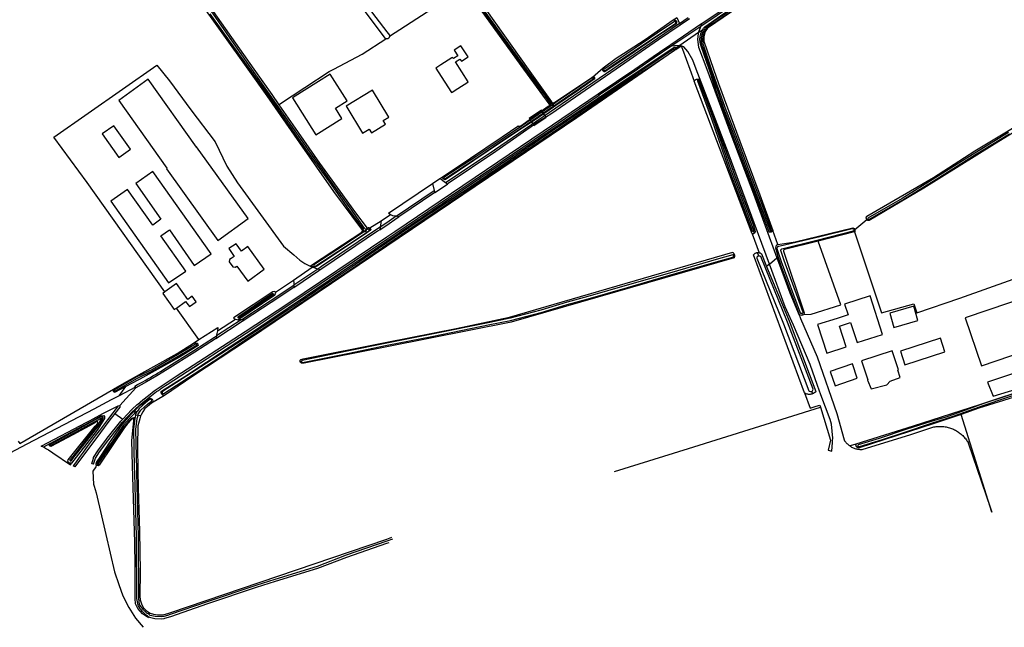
# Model space of a CAD drawing. Header units: metres. Extents: x 174423 to 175128, y 462196 to 462742.
# Tile 108 of 137: x 175066.74 to 175070.87, y 462714.08 to 462716.63. Entities that reach past the tile are written whole.
import ezdxf

# ---------------------------------------------------------------- set-up
doc = ezdxf.new("R2010")
doc.units = ezdxf.units.M
doc.layers.add('N-XX-AL-LIJN_0.20-G', color=7, linetype='Continuous', lineweight=25)

# ---------------------------------------------------------------- blocks, each defined once
blk = doc.blocks.new('Situatie')
at = {"lineweight": -3}
for p, q in [((13.4617, 3.0055), (13.4988, 3.0306)), ((13.5045, 3.0248), (13.4649, 2.998)), ((13.5514, 2.9932), (13.4301, 2.9111)), ((13.4459, 3.0129), (13.4489, 3.0147)), ((13.5421, 2.967), (13.4632, 2.9135)), ((13.4399, 2.8968), (13.4482, 2.9028)), ((13.0993, 2.7757), (13.1042, 2.7791)), ((13.1414, 2.8056), (13.1445, 2.8079)), ((13.539, 2.7717), (13.5402, 2.7678)), ((13.7667, 2.1217), (13.5244, 2.7639)), ((12.921, 2.6636), (12.915, 2.6603)), ((12.9273, 2.6625), (12.9193, 2.657)), ((12.9273, 2.6625), (12.9331, 2.6664)), ((12.9309, 2.6577), (12.9273, 2.6625)), ((12.9344, 2.6718), (12.9277, 2.6676)), ((12.9333, 2.6544), (12.9309, 2.6577)), ((12.4247, 2.3329), (12.4556, 2.3537)), ((12.434, 2.2954), (12.487, 2.3312)), ((12.4706, 2.3526), (12.4726, 2.3543)), ((12.2721, 2.1956), (12.4321, 2.3037)), ((12.2085, 2.1772), (12.2476, 2.2032)), ((12.1361, 2.1355), (12.1283, 2.1298)), ((12.1362, 2.1305), (12.1423, 2.1345)), ((12.1423, 2.1345), (12.1476, 2.1381)), ((12.1423, 2.1345), (12.1472, 2.1276)), ((12.1507, 2.1453), (12.144, 2.1405)), ((12.1472, 2.1276), (12.1485, 2.1259)), ((12.1578, 2.1405), (12.1632, 2.1449)), ((13.7724, 2.1326), (13.7754, 2.1236)), ((13.8494, 2.1304), (13.8472, 2.1353)), ((13.8758, 2.0766), (13.8536, 2.1359)), ((13.6894, 2.03), (13.693, 2.0302)), ((13.7953, 2.0282), (13.7901, 2.0433)), ((11.922, 1.9839), (11.9264, 1.9868)), ((13.8402, 1.9948), (13.8282, 1.9848)), ((13.8402, 1.9948), (13.8716, 2.0213)), ((13.8716, 2.0213), (13.8771, 2.026)), ((11.8404, 1.9277), (11.9195, 1.9815)), ((11.9432, 1.9742), (11.8418, 1.9065)), ((13.9757, 1.7882), (13.9778, 1.7798)), ((11.6207, 1.7601), (11.5171, 1.693)), ((11.4348, 1.658), (11.4384, 1.6601)), ((11.8689, 1.5852), (11.8741, 1.5856)), ((11.0844, 1.4613), (11.0883, 1.4628)), ((11.1082, 1.442), (11.136, 1.481)), ((11.1778, 1.4777), (11.1082, 1.442)), ((11.1785, 1.4756), (11.1121, 1.4007)), ((11.287, 1.4504), (11.2901, 1.4522)), ((14.0216, 1.4502), (14.0179, 1.4601)), ((11.2464, 1.4268), (11.2434, 1.4254)), ((11.2988, 1.4423), (11.2441, 1.4101)), ((11.0903, 1.3674), (11.1238, 1.344)), ((11.1745, 1.3685), (11.177, 1.3825)), ((11.1706, 1.3416), (11.1721, 1.3508)), ((11.1778, 1.3604), (11.1758, 1.3518)), ((11.1878, 1.3592), (11.1778, 1.3604)), ((11.1989, 1.3579), (11.1878, 1.3592))]:
    blk.add_line(p, q, dxfattribs=at)
for points in [[(12.2322, 3.6516), (12.8264, 2.8142), (12.9239, 2.6768), (12.9277, 2.673), (12.9285, 2.6724), (12.9294, 2.6719), (12.9304, 2.6716), (12.9314, 2.6714), (12.9324, 2.6714), (12.9334, 2.6715), (12.9344, 2.6718), (12.9354, 2.6722), (12.9357, 2.6724), (12.9381, 2.6746), (13.0961, 2.7803), (13.141, 2.8187), (13.1957, 2.8595), (13.2274, 2.8799), (13.3178, 2.9381), (13.4362, 3.0203), (13.4498, 3.0294)], [(12.9331, 2.6664), (12.9324, 2.6664), (12.931, 2.6665), (12.9297, 2.6668), (12.9283, 2.6672), (12.9277, 2.6676), (12.9259, 2.6685), (12.9248, 2.6693), (12.9238, 2.6703), (12.898, 2.7072), (12.8202, 2.8142), (12.7091, 2.9683), (12.5685, 3.1621)], [(11.9519, 3.3389), (12.2322, 2.9706), (12.2435, 2.9558), (12.2438, 2.9544), (12.244, 2.9531), (12.2441, 2.9518), (12.561, 3.1586)], [(12.5636, 3.1587), (12.7042, 2.9647), (12.8128, 2.8142), (12.8947, 2.7049), (12.9205, 2.668), (12.9208, 2.6665), (12.921, 2.6649), (12.921, 2.6636), (12.921, 2.6633), (12.9208, 2.6618), (12.9205, 2.6602), (12.9201, 2.6587), (12.9195, 2.6573), (12.9193, 2.657)], [(11.46, 3.1182), (11.6746, 2.8142), (11.7503, 2.7069), (11.7796, 2.6643), (11.7867, 2.669), (11.99, 2.8034), (12.0105, 2.8142), (12.1286, 2.8764), (12.2283, 2.9415), (12.2277, 2.9418), (12.0109, 3.2318)], [(11.3007, 1.878), (10.9748, 2.3375), (10.8349, 2.5275), (11.2674, 2.8301), (11.3206, 2.7642), (11.4092, 2.6432), (11.5124, 2.5082), (11.5613, 2.4064), (11.6063, 2.3363), (11.7994, 2.0704), (11.8418, 2.0333), (11.8669, 2.0108), (11.8881, 1.9976), (11.9109, 1.9859), (11.9206, 1.9925), (12.1276, 2.1291), (12.1283, 2.1298), (12.129, 2.1308), (12.1296, 2.1319), (12.13, 2.133), (12.1303, 2.1342), (12.1305, 2.1354), (12.1305, 2.1367), (12.1303, 2.1379), (12.1299, 2.1391), (12.1295, 2.1402), (12.1288, 2.1412), (12.1281, 2.1422), (12.0102, 2.3002), (11.8678, 2.5036), (11.7306, 2.7016), (11.6503, 2.8142), (11.3302, 3.2628)], [(10.6839, 1.2514), (10.6912, 1.2407), (11.0845, 1.4692), (11.1304, 1.4958), (11.3528, 1.6194), (11.4209, 1.6633), (11.4429, 1.6775), (11.4426, 1.678), (11.3488, 1.8102)], [(11.4901, 3.0458), (11.6554, 2.8142), (11.727, 2.7142), (11.8477, 2.5404), (11.9067, 2.4562), (11.9917, 2.3384), (12.0717, 2.226), (12.1328, 2.1419), (12.1353, 2.1379), (12.1361, 2.1355), (12.1366, 2.1343), (12.1368, 2.1327), (12.1362, 2.1305)], [(12.1476, 2.1381), (12.1461, 2.139), (12.1444, 2.14), (12.144, 2.1405), (12.1416, 2.1435), (12.1396, 2.1462), (12.0782, 2.2306), (11.9983, 2.343), (11.9132, 2.4608), (11.8543, 2.545), (11.7335, 2.7188), (11.6653, 2.8142), (11.4947, 3.0589)], [(13.5514, 2.9932), (13.5553, 3.0052), (13.7568, 3.1418), (14.3257, 3.5259), (14.8371, 3.8742), (15.2119, 4.1311), (15.2626, 4.1654), (15.2737, 4.1632)], [(15.2737, 4.1632), (15.2164, 4.1245), (14.8416, 3.8676), (14.3302, 3.5193), (13.7613, 3.1351), (13.5514, 2.9932)], [(15.2855, 4.1394), (15.2025, 4.086), (15.1999, 4.0842), (14.7827, 3.8018), (14.393, 3.5365), (13.8161, 3.1485), (13.58, 2.9862), (13.5705, 2.9716), (13.5645, 2.951), (13.5637, 2.9313), (13.6047, 2.8142), (13.6262, 2.7536), (13.7161, 2.5106), (13.7991, 2.2863), (13.8538, 2.1366), (13.8536, 2.1359)], [(13.8758, 2.0766), (13.9478, 2.0881), (14.1906, 2.1475), (14.1962, 2.145), (14.1987, 2.1404), (14.1988, 2.1401), (14.2492, 2.1818), (14.2484, 2.1828), (14.2478, 2.184), (14.2473, 2.1852), (14.2469, 2.1865), (14.2467, 2.1878), (14.2467, 2.1892), (14.2468, 2.1905), (14.2471, 2.1918), (14.2476, 2.193), (14.2482, 2.1942), (14.2489, 2.1953), (14.2493, 2.1958), (14.5292, 2.3592), (14.7025, 2.47), (14.9795, 2.6378)], [(13.8472, 2.1353), (13.8494, 2.1372), (13.8492, 2.1391), (13.8108, 2.2412), (13.7549, 2.3861), (13.7072, 2.5151), (13.6542, 2.6527), (13.5963, 2.8142), (13.5656, 2.9062), (13.5651, 2.9076), (13.5639, 2.9112), (13.563, 2.9149), (13.5621, 2.9185), (13.5615, 2.9223), (13.561, 2.926), (13.5606, 2.9297), (13.5604, 2.9335), (13.5604, 2.9372), (13.5605, 2.941), (13.5608, 2.9448), (13.5613, 2.9485), (13.5619, 2.9522), (13.5626, 2.9559), (13.5636, 2.9595), (13.5646, 2.9632), (13.5659, 2.9667), (13.5673, 2.9702), (13.5688, 2.9737), (13.5704, 2.977), (13.5723, 2.9803), (13.5742, 2.9835), (13.5926, 2.999), (13.8433, 3.1695)], [(13.8442, 3.1757), (13.6036, 3.0122), (13.5707, 2.987), (13.5703, 2.9865), (13.5681, 2.9835), (13.5661, 2.9804), (13.5642, 2.9773), (13.5624, 2.974), (13.5608, 2.9707), (13.5593, 2.9673), (13.558, 2.9639), (13.5568, 2.9604), (13.5558, 2.9569), (13.5549, 2.9533), (13.5542, 2.9497), (13.5537, 2.946), (13.5533, 2.9423), (13.5531, 2.9387), (13.553, 2.935), (13.5531, 2.9313), (13.5533, 2.9276), (13.5537, 2.924), (13.5543, 2.9203), (13.555, 2.9167), (13.5906, 2.8142), (13.6476, 2.6502), (13.7006, 2.5126), (13.7484, 2.3836), (13.8042, 2.2387), (13.8426, 2.1366), (13.844, 2.1355), (13.8461, 2.1354), (13.8472, 2.1353)], [(13.5584, 2.978), (13.5595, 2.98), (13.5614, 2.983), (13.5635, 2.9859), (13.5656, 2.9888), (13.5679, 2.9916), (13.6346, 3.0383), (13.8625, 3.1939), (14.0736, 3.3362), (14.1965, 3.4165), (14.3182, 3.499), (14.4369, 3.5804), (14.6443, 3.7225), (14.7937, 3.8247), (14.991, 3.9555), (15.1938, 4.0923), (15.1948, 4.0923), (15.1957, 4.0921), (15.1967, 4.0919), (15.1975, 4.0914), (15.1983, 4.0908), (15.199, 4.0901), (15.1995, 4.0894)], [(12.915, 2.6603), (12.9156, 2.6613), (12.9161, 2.6623), (12.9165, 2.6633), (12.9166, 2.6645), (12.9162, 2.6658), (12.9146, 2.6676), (12.809, 2.8142), (12.561, 3.1586)], [(13.4362, 3.0203), (13.4375, 3.0206), (13.4388, 3.0207), (13.4401, 3.0207), (13.4414, 3.0206), (13.4426, 3.0203), (13.4438, 3.0198), (13.445, 3.0192), (13.446, 3.0184), (13.447, 3.0175), (13.4478, 3.0166), (13.4485, 3.0155), (13.4489, 3.0147)], [(13.4498, 3.0294), (13.4511, 3.0302), (13.4617, 3.0055)], [(13.4617, 3.0055), (13.3693, 2.943), (13.1826, 2.8142), (13.1249, 2.7744), (12.9166, 2.6317), (12.6855, 2.4737), (12.4863, 2.3404), (12.4798, 2.336)], [(13.4617, 3.0055), (13.4649, 2.998), (13.3738, 2.9364), (13.1967, 2.8142), (13.1295, 2.7678), (12.9211, 2.625), (12.8672, 2.5908), (12.6903, 2.4673), (12.4908, 2.3338), (12.487, 2.3312), (12.4798, 2.336)], [(13.4489, 3.0147), (13.4491, 3.0143), (13.4495, 3.0131), (13.4498, 3.0118), (13.4499, 3.0105), (13.4499, 3.0092), (13.4497, 3.0079), (13.4493, 3.0067), (13.4488, 3.0055), (13.4481, 3.0044), (13.4474, 3.0034), (13.4467, 3.0026), (13.3673, 2.9505), (13.2282, 2.8563), (13.1652, 2.8142), (13.1485, 2.8031), (13.1456, 2.8031), (13.1417, 2.805), (13.1414, 2.8056)], [(13.1445, 2.8079), (13.1448, 2.8076), (13.1454, 2.8072), (13.1461, 2.8069), (13.1468, 2.8068), (13.1475, 2.8069), (13.1482, 2.8071), (13.1943, 2.8384), (13.4466, 3.0073), (13.4469, 3.0077), (13.4472, 3.0084), (13.4474, 3.0092), (13.4474, 3.0101), (13.4472, 3.0109), (13.4469, 3.0116), (13.4465, 3.0123), (13.4459, 3.0129), (13.4453, 3.0134), (13.4445, 3.0137), (13.4437, 3.0139), (13.4429, 3.0139), (13.4421, 3.0138), (13.4413, 3.0135), (13.3685, 2.9649), (13.1447, 2.8128), (13.1442, 2.8122), (13.1438, 2.8116), (13.1436, 2.8109), (13.1435, 2.8102), (13.1436, 2.8095), (13.1439, 2.8088), (13.1443, 2.8081), (13.1445, 2.8079)], [(13.3921, 2.8943), (13.4258, 2.9172), (13.5548, 3.0049), (13.5553, 3.0052)], [(13.8536, 2.1359), (13.8534, 2.1353), (13.8529, 2.1341), (13.8522, 2.133), (13.8514, 2.132), (13.8504, 2.1311), (13.8494, 2.1304), (13.8483, 2.1297), (13.8471, 2.1292), (13.8458, 2.1289), (13.8445, 2.1287), (13.8432, 2.1287), (13.8419, 2.1288), (13.8407, 2.1291), (13.8394, 2.1295), (13.8383, 2.1301), (13.8382, 2.1301), (13.7953, 2.2467), (13.7475, 2.3703), (13.6859, 2.5335), (13.6231, 2.7017), (13.5862, 2.8142), (13.5531, 2.9107), (13.5531, 2.9108), (13.5519, 2.9142), (13.5509, 2.9176), (13.55, 2.9211), (13.5493, 2.9246), (13.5488, 2.9282), (13.5484, 2.9318), (13.5482, 2.9353), (13.5481, 2.9389), (13.5482, 2.9425), (13.5485, 2.9461), (13.5489, 2.9497), (13.5494, 2.9532), (13.5502, 2.9567), (13.5511, 2.9602), (13.5521, 2.9636), (13.5533, 2.967), (13.5546, 2.9704), (13.5561, 2.9736), (13.5577, 2.9768), (13.5584, 2.978), (13.5421, 2.967), (13.541, 2.9641), (13.5375, 2.9376), (13.5425, 2.9058), (13.5766, 2.8142), (13.6823, 2.5298), (13.7729, 2.2894), (13.8716, 2.0213)], [(13.5421, 2.967), (13.5497, 2.9881), (13.5514, 2.9932)], [(12.2441, 2.9518), (12.2441, 2.9518), (12.2439, 2.9504), (12.2437, 2.9491), (12.2432, 2.9478), (12.2426, 2.9466), (12.2419, 2.9454), (12.2411, 2.9444), (12.2401, 2.9435), (12.239, 2.9426), (12.2378, 2.9419), (12.2366, 2.9414), (12.2353, 2.941), (12.234, 2.9408), (12.2326, 2.9407), (12.2313, 2.9408), (12.2299, 2.941), (12.2286, 2.9414), (12.2283, 2.9415)], [(15.0679, 2.6717), (14.7851, 2.4986), (14.4882, 2.3135), (14.2589, 2.1778), (14.2586, 2.1777), (14.2573, 2.1777), (14.2559, 2.1779), (14.2534, 2.1786), (14.2522, 2.1792), (14.2511, 2.1799), (14.2501, 2.1808), (14.2492, 2.1818), (14.2534, 2.1841)], [(14.8442, 2.5478), (14.7019, 2.4612), (14.5352, 2.3555), (14.3967, 2.2707), (14.2537, 2.1884), (14.2533, 2.1876), (14.2531, 2.1863), (14.2532, 2.1847), (14.2534, 2.1841), (14.2536, 2.1834), (14.2554, 2.1827), (14.257, 2.1828), (14.4, 2.2652), (14.5386, 2.35), (14.7053, 2.4557), (14.8476, 2.5423)], [(11.287, 1.4504), (11.2864, 1.4518), (11.2859, 1.4532), (11.2856, 1.4547), (11.2855, 1.4563), (11.2855, 1.4578), (11.2857, 1.4593), (11.2913, 1.4636), (11.3842, 1.5227), (11.5712, 1.6465), (11.6631, 1.7054), (11.7413, 1.7586), (11.8915, 1.8596), (12.1382, 2.0265), (12.2322, 2.0905), (12.3834, 2.1934), (12.7105, 2.4146), (12.9729, 2.5918), (13.1871, 2.7384), (13.3015, 2.8142), (13.4297, 2.8993), (13.4399, 2.9058), (13.4408, 2.9062), (13.4418, 2.9064), (13.4428, 2.9065), (13.4438, 2.9064), (13.4447, 2.9061), (13.4456, 2.9057), (13.4464, 2.9051), (13.4472, 2.9044), (13.4478, 2.9037), (13.448, 2.9033)], [(13.4468, 2.8958), (13.3282, 2.8142), (13.0307, 2.6096), (12.2322, 2.0701), (11.6482, 1.6756), (11.418, 1.5235), (11.2988, 1.4423), (11.2976, 1.4424), (11.2961, 1.4428), (11.2947, 1.4433), (11.2933, 1.4439), (11.292, 1.4447), (11.2907, 1.4456), (11.2896, 1.4466), (11.2886, 1.4478), (11.2877, 1.449), (11.287, 1.4504)], [(11.2901, 1.4522), (11.2906, 1.4512), (11.2924, 1.4504), (11.2956, 1.4508), (11.5275, 1.6009), (11.6455, 1.6804), (11.7371, 1.7412), (11.8438, 1.8121), (11.9922, 1.9127), (12.1008, 1.9861), (12.2322, 2.0776), (12.3567, 2.1617), (12.5533, 2.293), (12.7247, 2.4088), (12.9284, 2.5479), (13.1058, 2.6678), (13.2704, 2.781), (13.3219, 2.8142), (13.4398, 2.8927), (13.4401, 2.8931), (13.4405, 2.8937), (13.4407, 2.8943), (13.4407, 2.895), (13.4406, 2.8956), (13.4404, 2.8962), (13.4399, 2.8968), (13.4394, 2.8972), (13.4388, 2.8975), (13.4382, 2.8976), (13.4375, 2.8975), (13.4369, 2.8974), (13.3119, 2.8142), (13.2704, 2.7869), (13.1058, 2.6737), (12.9284, 2.5539), (12.7247, 2.4147), (12.5533, 2.2989), (12.3567, 2.1676), (12.2322, 2.0835), (12.1983, 2.0608), (12.0877, 1.984), (11.9692, 1.9048), (11.8338, 1.8124), (11.7094, 1.7304), (11.5775, 1.6441), (11.4324, 1.5504), (11.2902, 1.4592), (11.2891, 1.4558), (11.2895, 1.4533), (11.2901, 1.4522)], [(12.5748, 2.8659), (12.5444, 2.912), (12.5155, 2.893), (12.5309, 2.8698), (12.5128, 2.8578), (12.5093, 2.8633), (12.5065, 2.8615), (12.4597, 2.8317), (12.4384, 2.8181), (12.4488, 2.8018), (12.5041, 2.7151), (12.5067, 2.7167), (12.5313, 2.7324), (12.5738, 2.7595), (12.575, 2.7603), (12.5216, 2.844), (12.5399, 2.8561), (12.5459, 2.847), (12.5748, 2.8659)], [(13.1209, 2.7106), (13.274, 2.8142), (13.3517, 2.8668), (13.3776, 2.8844), (13.3921, 2.8943), (13.4205, 2.9095), (13.4301, 2.9111)], [(13.4301, 2.9111), (13.3562, 2.8611), (13.2873, 2.8142), (13.1254, 2.704)], [(13.4301, 2.9111), (13.4412, 2.913), (13.462, 2.914), (13.4632, 2.9135)], [(13.8402, 1.9948), (13.7944, 2.1198), (13.7903, 2.1308), (13.667, 2.4638), (13.5326, 2.8142), (13.5184, 2.8511), (13.4975, 2.8882), (13.481, 2.9071), (13.4632, 2.9135), (13.448, 2.9033), (13.4482, 2.9028), (13.4486, 2.9019), (13.4487, 2.9009), (13.4487, 2.8999), (13.4486, 2.8989), (13.4483, 2.898), (13.4478, 2.8971), (13.4472, 2.8963), (13.4468, 2.8958), (13.4689, 2.911), (13.4741, 2.8973), (13.5054, 2.8142), (13.5244, 2.7639), (13.5247, 2.7644), (13.5256, 2.7657), (13.5267, 2.7669), (13.5279, 2.768), (13.5292, 2.769), (13.5305, 2.7698), (13.532, 2.7705), (13.5335, 2.7711), (13.535, 2.7715), (13.5366, 2.7717), (13.5382, 2.7718), (13.539, 2.7717), (13.5398, 2.7717), (13.5414, 2.7715), (13.5429, 2.7711), (13.5444, 2.7705), (13.5459, 2.7698), (13.546, 2.7697), (13.5844, 2.6688), (13.6401, 2.5169), (13.6991, 2.355), (13.7722, 2.1616), (13.7798, 2.1315), (13.7796, 2.1302), (13.7792, 2.1289), (13.7787, 2.1277), (13.7781, 2.1265), (13.7773, 2.1254), (13.7764, 2.1245), (13.7754, 2.1236), (13.7743, 2.1229), (13.7732, 2.1223), (13.7719, 2.1219), (13.7706, 2.1216), (13.7693, 2.1215), (13.768, 2.1215), (13.7667, 2.1217), (13.7965, 2.0428), (13.7968, 2.0428), (13.7986, 2.0422), (13.8004, 2.0416), (13.8021, 2.0408), (13.8038, 2.0398), (13.8053, 2.0387), (13.8061, 2.0381), (13.8282, 1.9848)], [(13.1414, 2.8056), (13.1395, 2.8091), (13.1392, 2.8135), (13.141, 2.8187)], [(11.3094, 2.3971), (11.3068, 2.3952), (11.5232, 2.0946), (11.6505, 2.1862), (11.434, 2.4869), (11.4329, 2.4861), (11.231, 2.771), (11.1076, 2.6818), (11.3094, 2.3971)], [(12.0662, 2.6802), (11.9952, 2.793), (11.9461, 2.7622), (11.8369, 2.6935), (11.9344, 2.5384), (12.0436, 2.607), (12.0169, 2.6495), (12.0662, 2.6802)], [(12.9309, 2.6577), (12.9566, 2.6753), (13.0988, 2.7716), (13.1001, 2.773), (13.1002, 2.7745), (13.0993, 2.7757), (13.0979, 2.7766), (13.0967, 2.7768), (13.0954, 2.7766), (12.9532, 2.6803), (12.9331, 2.6664)], [(13.1042, 2.7791), (13.1048, 2.7783), (13.1052, 2.7774), (13.1055, 2.7764), (13.1056, 2.7755), (13.1056, 2.7745), (13.1054, 2.7735), (13.1051, 2.7726), (13.1046, 2.7717), (13.1041, 2.7711), (13.0375, 2.726), (12.9426, 2.6608), (12.9333, 2.6544)], [(13.0961, 2.7803), (13.097, 2.7808), (13.0979, 2.7811), (13.0989, 2.7813), (13.0999, 2.7813), (13.1009, 2.7811), (13.1018, 2.7808), (13.1027, 2.7804), (13.1035, 2.7798), (13.1042, 2.7791)], [(13.7724, 2.1326), (13.7739, 2.1331), (13.7745, 2.1344), (13.7745, 2.1357), (13.7742, 2.1366), (13.7289, 2.2565), (13.6745, 2.4001), (13.6029, 2.6075), (13.5439, 2.7674), (13.5435, 2.7676), (13.5427, 2.7679), (13.5419, 2.768), (13.5411, 2.768), (13.5402, 2.7678), (13.5395, 2.7675), (13.5382, 2.7664), (13.5377, 2.7657), (13.5373, 2.765), (13.5963, 2.6051), (13.6679, 2.3977), (13.7223, 2.254), (13.7676, 2.1341), (13.7685, 2.1331), (13.7706, 2.1326), (13.7724, 2.1326)], [(11.0013, 1.1538), (10.9936, 1.1561), (11.0007, 1.1794), (11.0015, 1.1822), (11.019, 1.2108), (11.0552, 1.2589), (11.0583, 1.263), (11.1155, 1.3354), (11.1238, 1.344), (11.1622, 1.384), (11.1848, 1.4045), (11.1857, 1.4052), (11.208, 1.4243), (11.2317, 1.4434), (11.256, 1.4618), (11.2809, 1.4795), (11.3063, 1.4964), (11.3486, 1.5238), (11.6381, 1.7114), (11.8168, 1.8298), (12.2322, 2.1087), (12.2663, 2.1316), (12.89, 2.5535), (13.1209, 2.7106)], [(11.0013, 1.1538), (11.0089, 1.1789), (11.0256, 1.2063), (11.0605, 1.2527), (11.0646, 1.2582), (11.1215, 1.3301), (11.168, 1.3784), (11.1686, 1.379), (11.1752, 1.3851), (11.1818, 1.3912), (11.1886, 1.3971), (11.1953, 1.4031), (11.2021, 1.409), (11.209, 1.4148), (11.216, 1.4205), (11.2229, 1.4262), (11.23, 1.4319), (11.237, 1.4374), (11.2442, 1.4429), (11.2513, 1.4484), (11.2586, 1.4538), (11.2658, 1.4591), (11.2732, 1.4643), (11.2805, 1.4695), (11.2879, 1.4746), (11.2954, 1.4797), (11.3029, 1.4847), (11.3104, 1.4896), (11.6424, 1.7047), (11.8213, 1.8231), (12.2322, 2.099), (12.2708, 2.1249), (12.8945, 2.5469), (13.1254, 2.704)], [(12.0647, 2.6536), (12.1304, 2.545), (12.1587, 2.5621), (12.168, 2.5467), (12.2274, 2.5826), (12.218, 2.598), (12.2412, 2.612), (12.1724, 2.7259), (12.0616, 2.6589), (12.0647, 2.6536)], [(13.1254, 2.704), (13.1224, 2.7084), (13.1209, 2.7106)], [(11.7796, 2.6643), (11.8375, 2.5802), (11.9502, 2.4186), (12.0356, 2.3006), (12.1006, 2.2096), (12.1507, 2.1453)], [(12.4706, 2.3526), (12.47, 2.3531), (12.4689, 2.3542), (12.4679, 2.3554), (12.4671, 2.3567), (12.4664, 2.3581), (12.4658, 2.3595), (12.4656, 2.3604), (12.584, 2.4399), (12.709, 2.5239), (12.7126, 2.5263), (12.7173, 2.5295), (12.7835, 2.5739), (12.7852, 2.5751), (12.7862, 2.5735), (12.7908, 2.5743), (12.7956, 2.5752), (12.9112, 2.6577), (12.9125, 2.6582), (12.9134, 2.6588), (12.9143, 2.6595), (12.915, 2.6603)], [(12.9333, 2.6544), (12.8556, 2.6009), (12.8008, 2.5651), (12.7186, 2.5105), (12.478, 2.3494), (12.4768, 2.3496), (12.4753, 2.35), (12.4739, 2.3505), (12.4725, 2.3513), (12.4712, 2.3521), (12.4706, 2.3526)], [(12.9193, 2.657), (12.7979, 2.5735), (12.7126, 2.5172), (12.6082, 2.4464), (12.4725, 2.3582), (12.4722, 2.3573), (12.4722, 2.3559), (12.4726, 2.3543), (12.4744, 2.3534), (12.4758, 2.3532), (12.6116, 2.4414), (12.716, 2.5123), (12.8013, 2.5686), (12.9309, 2.6577)], [(12.8899, 2.6295), (12.882, 2.6409), (12.8307, 2.6061), (12.8507, 2.5774), (12.9016, 2.6127), (12.9017, 2.6127), (12.8899, 2.6295)], [(11.1075, 2.4425), (11.1565, 2.4774), (11.0863, 2.576), (11.0373, 2.5413), (11.1075, 2.4425)], [(11.4956, 2.0386), (11.2495, 2.3841), (11.1789, 2.3337), (11.2841, 2.1838), (11.2497, 2.1585), (11.1436, 2.3076), (11.074, 2.259), (11.3164, 1.916), (11.3888, 1.9647), (11.2836, 2.1129), (11.3198, 2.139), (11.4241, 1.9891), (11.4956, 2.0386)], [(12.4798, 2.336), (12.4556, 2.3537), (12.4656, 2.3604)], [(12.2721, 2.1956), (12.2579, 2.1975), (12.2494, 2.2022), (12.2476, 2.2032), (12.2424, 2.2061), (12.2404, 2.2092), (12.4247, 2.3329), (12.4321, 2.3037)], [(12.4321, 2.3037), (12.434, 2.2954), (12.2826, 2.193), (12.2721, 2.1956)], [(12.2032, 2.1393), (12.2091, 2.1433), (12.2322, 2.1589), (12.2766, 2.1889), (12.2826, 2.193)], [(12.2721, 2.1956), (12.2322, 2.1686), (12.2046, 2.1499)], [(12.1615, 2.1465), (12.2085, 2.1772), (12.2073, 2.1687), (12.2046, 2.1499)], [(12.1485, 2.1259), (12.1351, 2.1168), (11.9392, 1.9859), (11.9348, 1.9836), (11.9298, 1.9818), (11.9241, 1.9829), (11.922, 1.9839)], [(12.1362, 2.1305), (12.0549, 2.0763), (11.9261, 1.992), (11.9257, 1.9905), (11.9258, 1.988), (11.9264, 1.9868), (11.9271, 1.9856), (11.9288, 1.9849), (11.9308, 1.9849), (12.0596, 2.0692), (12.1472, 2.1276)], [(12.2046, 2.1499), (12.1893, 2.1395), (11.9591, 1.9848), (11.9432, 1.9742)], [(12.2046, 2.1499), (12.2032, 2.1393), (12.1938, 2.1329), (11.9636, 1.9781), (11.9528, 1.971), (11.9432, 1.9742)], [(12.1472, 2.1276), (12.1578, 2.1347), (12.1588, 2.1369), (12.1587, 2.1384), (12.1578, 2.1405), (12.1557, 2.1421), (12.1531, 2.1418), (12.1476, 2.1381)], [(12.1632, 2.1449), (12.1635, 2.1444), (12.1641, 2.1435), (12.1646, 2.1424), (12.1649, 2.1413), (12.165, 2.1401), (12.165, 2.139), (12.1648, 2.1379), (12.1645, 2.1368), (12.1485, 2.1259)], [(12.1507, 2.1453), (12.1533, 2.1472), (12.1544, 2.1476), (12.1555, 2.1479), (12.1567, 2.148), (12.1578, 2.1479), (12.1589, 2.1477), (12.16, 2.1473), (12.161, 2.1468), (12.1615, 2.1465), (12.162, 2.1461), (12.1628, 2.1453), (12.1632, 2.1449)], [(13.9757, 1.7882), (13.9778, 1.7883), (13.9809, 1.7898), (13.9813, 1.793), (13.9806, 1.795), (13.9014, 2.0106), (13.8876, 2.0521), (13.8876, 2.0531), (13.8878, 2.0541), (13.8881, 2.0551), (13.8886, 2.056), (13.8892, 2.0568), (13.8899, 2.0575), (13.8907, 2.0581), (13.8917, 2.0585), (14.0384, 2.095), (14.1917, 2.1339), (14.1955, 2.1354), (14.1957, 2.1379), (14.1956, 2.1392), (14.1955, 2.1406), (14.1926, 2.1431), (14.188, 2.1429), (14.0577, 2.1107), (13.8788, 2.0689), (13.8779, 2.0688), (13.8768, 2.0686), (13.8758, 2.0682), (13.8748, 2.0677), (13.8739, 2.067), (13.8731, 2.0662), (13.8724, 2.0653), (13.8719, 2.0643), (13.8713, 2.0622), (13.8712, 2.0611), (13.8713, 2.0599), (13.8891, 2.0063), (13.9684, 1.7905), (13.9701, 1.7886), (13.9737, 1.7882), (13.9757, 1.7882)], [(14.1956, 2.1392), (14.1988, 2.1401), (14.1992, 2.1347), (14.1984, 2.1305), (14.197, 2.1301), (14.045, 2.0915)], [(14.1977, 2.1303), (14.3105, 1.7904), (14.4462, 1.8275), (14.4588, 1.7895), (14.6397, 1.8514), (14.8639, 1.9309), (14.8895, 1.8599), (15.2953, 2.0004), (15.3904, 1.7095), (14.7561, 1.4995), (14.7795, 1.4407), (15.0228, 1.5137), (15.0239, 1.5038)], [(11.5797, 2.0181), (11.5722, 2.0147), (11.571, 2.0047), (11.5857, 1.9834), (11.5955, 1.9819), (11.6025, 1.9865), (11.6484, 1.9229), (11.7183, 1.9733), (11.6497, 2.0685), (11.6221, 2.0487), (11.6006, 2.0804), (11.5698, 2.0597), (11.5915, 2.0266), (11.5797, 2.0181)], [(13.8771, 2.026), (13.8662, 2.062), (13.8675, 2.0697), (13.8689, 2.0725), (13.8695, 2.0739), (13.8715, 2.0759), (13.8758, 2.0766)], [(14.045, 2.0915), (13.9034, 2.0556), (13.9001, 2.0542), (13.8987, 2.0517), (13.8985, 2.0489), (13.9863, 1.7896), (13.9842, 1.7831), (14.0146, 1.7838), (14.1394, 1.824), (14.045, 2.0915)], [(11.8689, 1.5852), (11.8686, 1.5863), (11.8692, 1.5912), (11.872, 1.5942), (11.8811, 1.5966), (12.2322, 1.6667), (12.5236, 1.7249), (12.7487, 1.7716), (13.6858, 2.0444), (13.6864, 2.0439), (13.6876, 2.0427), (13.6888, 2.0414), (13.6898, 2.04), (13.6907, 2.0385), (13.6915, 2.0369), (13.6921, 2.0353), (13.6925, 2.0336), (13.6928, 2.0319), (13.693, 2.0302)], [(13.693, 2.0302), (13.693, 2.0284), (13.6928, 2.0267), (13.6925, 2.025), (13.692, 2.0233), (13.6913, 2.0217), (13.6912, 2.0216), (12.7558, 1.7505), (12.2322, 1.6471), (11.8855, 1.5787), (11.874, 1.5786), (11.8696, 1.582), (11.8689, 1.5852)], [(13.6894, 2.03), (13.6893, 2.0315), (13.6878, 2.0333), (13.6859, 2.0337), (13.6155, 2.014), (13.4296, 1.9596), (13.2427, 1.9057), (13.0775, 1.8583), (12.9899, 1.8348), (12.8801, 1.8011), (12.7511, 1.7675), (12.6653, 1.7501), (12.4216, 1.6998), (12.2331, 1.6629), (12.0658, 1.6287), (11.8769, 1.5898), (11.8748, 1.5882), (11.874, 1.5867), (11.8741, 1.5856), (11.8744, 1.584), (11.8746, 1.5835), (11.8771, 1.5817), (11.8786, 1.5813), (12.0682, 1.6198), (12.2338, 1.6538), (12.4224, 1.6907), (12.6661, 1.741), (12.7519, 1.7584), (12.8809, 1.792), (12.9907, 1.8257), (13.0783, 1.8492), (13.2435, 1.8966), (13.4304, 1.9505), (13.6163, 2.0049), (13.6867, 2.0246), (13.6893, 2.0261), (13.6895, 2.0284), (13.6894, 2.03)], [(13.9869, 1.454), (13.7734, 2.0343), (13.7743, 2.0355), (13.7756, 2.0369), (13.777, 2.0381), (13.7785, 2.0393), (13.7802, 2.0403), (13.7818, 2.0412), (13.7836, 2.0419), (13.7854, 2.0425), (13.7873, 2.043), (13.7892, 2.0432), (13.7901, 2.0433)], [(13.7953, 2.0282), (13.7902, 2.0272), (13.7871, 2.0236), (13.7867, 2.02), (13.8987, 1.7436), (14.0053, 1.4623), (14.0068, 1.4607), (14.0121, 1.4598), (14.0179, 1.4601), (14.0212, 1.4624), (14.0223, 1.4646), (14.0231, 1.469), (13.9164, 1.7505), (13.8043, 2.0271), (13.7995, 2.0288), (13.7953, 2.0282)], [(13.7901, 2.0433), (13.7911, 2.0434), (13.793, 2.0433), (13.7949, 2.0431), (13.7965, 2.0428)], [(11.9432, 1.9742), (11.9195, 1.9815), (11.9109, 1.9859)], [(11.922, 1.9839), (11.92, 1.9849), (11.9191, 1.988), (11.9206, 1.9925)], [(13.8282, 1.9848), (13.9225, 1.7563), (14.0344, 1.4591), (14.0327, 1.4574), (14.0309, 1.4558), (14.027, 1.453), (14.0249, 1.4518), (14.0227, 1.4507), (14.0216, 1.4502), (14.0205, 1.4498), (14.0182, 1.449), (14.0159, 1.4484), (14.0135, 1.4479), (14.0111, 1.4476), (14.0087, 1.4475), (14.0063, 1.4475), (14.0039, 1.4476), (14.0015, 1.448), (13.9992, 1.4484), (13.9968, 1.4491), (13.9946, 1.4499), (13.9924, 1.4508), (13.9902, 1.4519), (13.9882, 1.4531), (13.9869, 1.454), (14.0107, 1.3893), (14.036, 1.3974), (14.0521, 1.4025), (14.0546, 1.3941), (14.0957, 1.2552), (14.087, 1.2134), (14.1014, 1.2093), (14.1051, 1.2453), (14.1054, 1.2519), (14.106, 1.2633), (14.1006, 1.3218), (14.0948, 1.3415), (14.0556, 1.4457), (14.0411, 1.4843), (14.0106, 1.5727), (13.9411, 1.7376), (13.9058, 1.8159), (13.8402, 1.9948)], [(13.8716, 2.0213), (13.8822, 1.9924), (13.9262, 1.8739), (13.9646, 1.7806), (13.9667, 1.7814), (13.8915, 1.9786), (13.8771, 2.026)], [(11.8419, 1.8969), (11.8463, 1.8998), (11.9476, 1.9675), (11.9528, 1.971)], [(15.2808, 1.7547), (15.2126, 1.9558), (14.662, 1.7689), (14.7303, 1.5678), (15.2808, 1.7547)], [(11.3007, 1.878), (11.2918, 1.8716), (11.3402, 1.8041), (11.3488, 1.8102), (11.3879, 1.8381), (11.4034, 1.8167), (11.4317, 1.8359), (11.4158, 1.8595), (11.3964, 1.8464), (11.3489, 1.9126), (11.3007, 1.878)], [(11.6207, 1.7601), (11.6092, 1.76), (11.6065, 1.7606), (11.7622, 1.8652), (11.7667, 1.8731), (11.7647, 1.8762), (11.8404, 1.9277), (11.8409, 1.9253), (11.8413, 1.923), (11.8416, 1.9206), (11.8418, 1.9183), (11.842, 1.9159), (11.8421, 1.9136), (11.8421, 1.9112), (11.842, 1.9088), (11.8418, 1.9065)], [(11.8418, 1.9065), (11.8419, 1.8969), (11.7474, 1.8338), (11.6343, 1.7594), (11.6207, 1.7601)], [(11.6207, 1.7601), (11.6233, 1.7617), (11.7429, 1.8405), (11.8418, 1.9065)], [(11.7647, 1.8762), (11.7646, 1.8765), (11.7625, 1.8799), (11.7537, 1.8787), (11.589, 1.7685), (11.5945, 1.7634), (11.5971, 1.7628)], [(11.6076, 1.7738), (11.7535, 1.8726), (11.7574, 1.8671), (11.6109, 1.7677), (11.6076, 1.7738)], [(11.6109, 1.7677), (11.6076, 1.7738), (11.7535, 1.8726), (11.7574, 1.8671), (11.6109, 1.7677)], [(14.3148, 1.6997), (14.2627, 1.8611), (14.1558, 1.8266), (14.1703, 1.7817), (14.1238, 1.7667), (14.0422, 1.7405), (14.0811, 1.6212), (14.1626, 1.6478), (14.1344, 1.734), (14.1807, 1.7496), (14.2079, 1.6652), (14.3148, 1.6997)], [(13.9646, 1.7806), (13.9672, 1.7742), (13.9703, 1.7666), (14.0408, 1.6051), (14.1223, 1.3671), (14.1537, 1.2561), (14.1557, 1.253), (14.1578, 1.2501), (14.1601, 1.2472), (14.1624, 1.2444), (14.1649, 1.2417), (14.1675, 1.2391), (14.1702, 1.2367), (14.173, 1.2343), (14.1759, 1.2321), (14.1769, 1.2315)], [(13.9778, 1.7798), (13.9757, 1.7791), (13.9667, 1.7814)], [(13.9842, 1.7831), (13.9838, 1.7817), (13.9778, 1.7798)], [(14.3621, 1.7287), (14.4633, 1.7574), (14.4463, 1.8176), (14.345, 1.7889), (14.3621, 1.7287)], [(11.6343, 1.7594), (11.6276, 1.755), (11.6251, 1.7534), (11.514, 1.6814)], [(11.5211, 1.7149), (11.5971, 1.7628), (11.6065, 1.7606)], [(11.4426, 1.678), (11.5235, 1.7281), (11.5211, 1.7149), (11.5179, 1.6972), (11.5171, 1.693)], [(11.4384, 1.6601), (11.4394, 1.6591), (11.4401, 1.6528), (11.3614, 1.604), (11.1951, 1.5116), (11.1875, 1.5074), (11.136, 1.481), (11.0894, 1.4561), (11.0886, 1.4562), (11.0877, 1.4566), (11.0846, 1.4598), (11.0844, 1.4613)], [(11.0883, 1.4628), (11.0888, 1.4623), (11.0894, 1.4619), (11.09, 1.4617), (11.0907, 1.4616), (11.0911, 1.4617), (11.1825, 1.5141), (11.2544, 1.5486), (11.333, 1.5939), (11.4317, 1.6532), (11.4352, 1.6558), (11.4354, 1.6572), (11.4342, 1.6588), (11.4326, 1.6596), (11.4298, 1.6591), (11.33, 1.599), (11.2516, 1.5539), (11.1798, 1.5194), (11.0888, 1.4672), (11.0883, 1.4667), (11.0879, 1.4661), (11.0877, 1.4655), (11.0876, 1.4648), (11.0877, 1.4641), (11.0879, 1.4634), (11.0883, 1.4628)], [(11.1778, 1.4777), (11.1748, 1.4827), (11.1857, 1.4885), (11.1967, 1.4944), (11.2076, 1.5003), (11.2184, 1.5064), (11.2292, 1.5125), (11.24, 1.5186), (11.2507, 1.5249), (11.2614, 1.5312), (11.272, 1.5376), (11.2826, 1.544), (11.2932, 1.5505), (11.3037, 1.5571), (11.3067, 1.5589), (11.4218, 1.6319), (11.5091, 1.6878), (11.5171, 1.693)], [(11.5171, 1.693), (11.514, 1.6814), (11.5135, 1.6811), (11.4261, 1.6252), (11.3109, 1.5522), (11.2675, 1.5255), (11.2233, 1.4999), (11.1785, 1.4756), (11.1778, 1.4777)], [(11.4209, 1.6633), (11.4287, 1.6634), (11.4329, 1.6626), (11.4365, 1.662), (11.4384, 1.6601)], [(14.5766, 1.6259), (14.5582, 1.683), (14.3899, 1.6289), (14.4083, 1.5718), (14.5766, 1.6259)], [(14.2516, 1.5077), (14.2673, 1.4704), (14.3325, 1.4881), (14.3463, 1.5026), (14.3892, 1.5179), (14.3794, 1.5497), (14.3817, 1.5505), (14.3555, 1.63), (14.2268, 1.5878), (14.2529, 1.5082), (14.2516, 1.5077)], [(14.116, 1.4836), (14.2087, 1.5158), (14.1881, 1.5753), (14.0954, 1.5432), (14.116, 1.4836)], [(14.204, 1.2389), (14.2045, 1.24), (14.445, 1.3147), (14.7235, 1.4052), (14.9482, 1.4798)], [(14.9198, 1.4679), (14.74, 1.4091), (14.6129, 1.3634), (14.5805, 1.3524), (14.5185, 1.3334), (14.4126, 1.3004), (14.3013, 1.2626), (14.2128, 1.2356), (14.2113, 1.2333), (14.2109, 1.2308), (14.2114, 1.23), (14.2118, 1.2291), (14.2146, 1.2279), (14.2183, 1.2284), (14.3141, 1.2586), (14.4084, 1.2888), (14.5207, 1.3267), (14.5828, 1.3458), (14.6152, 1.3568), (14.7423, 1.4025), (14.9233, 1.4635)], [(15.052, 1.4935), (14.7193, 1.389), (14.6447, 1.3634)], [(11.0844, 1.4613), (11.084, 1.464), (11.0845, 1.4692)], [(11.1082, 1.442), (11.0747, 1.4248), (11.0025, 1.3858), (10.7213, 1.2382), (10.4841, 1.1137), (10.4601, 1.1207), (10.4552, 1.1256), (10.465, 1.1347)], [(11.177, 1.3825), (11.1958, 1.4007), (11.2308, 1.4257), (11.239, 1.432), (11.2421, 1.4306), (11.2464, 1.4268)], [(11.1878, 1.3592), (11.1891, 1.365), (11.2001, 1.3819), (11.2274, 1.4064), (11.2443, 1.4196), (11.2452, 1.421), (11.2444, 1.424), (11.2424, 1.4268), (11.24, 1.4278), (11.2382, 1.4275), (11.221, 1.4141), (11.1925, 1.3884), (11.1854, 1.3776)], [(11.2464, 1.4268), (11.2488, 1.4231), (11.2496, 1.4201), (11.2497, 1.4164), (11.2441, 1.4101), (11.2279, 1.3966), (11.2157, 1.387), (11.2144, 1.3854), (11.2078, 1.3737), (11.199, 1.3583), (11.1989, 1.3579)], [(10.7915, 1.2255), (10.7809, 1.2297), (10.9722, 1.3308), (10.9868, 1.3385), (11.0406, 1.367), (11.0596, 1.3774), (11.1047, 1.3992)], [(11.1047, 1.3992), (11.1121, 1.4007), (11.111, 1.3943), (11.0903, 1.3674), (11.0659, 1.3356), (11.0303, 1.2879), (10.9231, 1.1438), (10.9156, 1.1474)], [(11.1047, 1.3992), (11.0596, 1.3405), (11.0425, 1.3181), (11.0255, 1.2957), (11.0246, 1.2945), (11.0085, 1.2732), (10.9916, 1.2506), (10.9748, 1.228), (10.958, 1.2054), (10.9413, 1.1827), (10.9247, 1.16), (10.9156, 1.1474)], [(11.0138, 1.1486), (11.0123, 1.1508), (11.0116, 1.1561), (11.013, 1.1607), (11.0319, 1.1885), (11.0683, 1.2436), (11.0876, 1.2726), (11.1167, 1.3152), (11.138, 1.3403), (11.1588, 1.3651), (11.169, 1.3748), (11.177, 1.3825)], [(11.1854, 1.3776), (11.1745, 1.3685), (11.1732, 1.3674), (11.1629, 1.3581), (11.1532, 1.3474), (11.1256, 1.3174), (11.0751, 1.243), (11.0724, 1.2392), (11.0147, 1.159), (11.0145, 1.1576), (11.0148, 1.1552), (11.0158, 1.1539), (11.0174, 1.1532), (11.0191, 1.1528), (11.02, 1.1529), (11.0211, 1.1539), (11.0767, 1.235), (11.0805, 1.2405), (11.1311, 1.314), (11.1523, 1.3374), (11.16, 1.3459), (11.166, 1.3492), (11.1721, 1.3508), (11.1758, 1.3518)], [(11.1778, 1.3604), (11.1798, 1.369), (11.1854, 1.3776)], [(13.1885, 1.1229), (13.5004, 1.2206), (14.0546, 1.3941)], [(10.7998, 1.2213), (10.8033, 1.2192), (10.8123, 1.2139), (10.8297, 1.202), (10.9041, 1.1512), (10.909, 1.1592), (10.9002, 1.1586), (10.8975, 1.1608), (10.895, 1.1628), (10.8937, 1.167), (10.8947, 1.1724), (11.0081, 1.3138), (11.0184, 1.3266), (11.0191, 1.3323), (11.0152, 1.333), (11.011, 1.3308), (10.9991, 1.3243), (10.9135, 1.2777), (10.8221, 1.228), (10.8162, 1.2309), (10.816, 1.2356), (10.8194, 1.2406), (10.7915, 1.2255), (10.7949, 1.2242), (10.7998, 1.2213)], [(10.8194, 1.2406), (10.9532, 1.3136), (10.9907, 1.3341), (11.0337, 1.3576), (11.0437, 1.3586), (11.0464, 1.3546), (11.0471, 1.3509), (11.0469, 1.3457), (11.0187, 1.3014), (11.0122, 1.2911), (10.909, 1.1592)], [(10.9034, 1.1684), (10.9043, 1.168), (10.9052, 1.1679), (10.9065, 1.1681), (10.9079, 1.1697), (10.9181, 1.1831), (10.9676, 1.2457), (11.0148, 1.3059), (11.0288, 1.3238), (11.0412, 1.3478), (11.041, 1.3506), (11.0388, 1.3546), (11.0346, 1.3544), (11.0285, 1.352), (10.9923, 1.3321), (10.9445, 1.3058), (10.8203, 1.2374), (10.8199, 1.2359), (10.8195, 1.2339), (10.8198, 1.2329), (10.8208, 1.2318), (10.8213, 1.2318), (10.8232, 1.2321), (10.9251, 1.2883), (10.9963, 1.3275), (11.0233, 1.3424), (11.0293, 1.3468), (11.0344, 1.3497), (11.0371, 1.3495), (11.0374, 1.3481), (11.0373, 1.347), (11.0351, 1.344), (11.0315, 1.34), (11.0288, 1.3368), (11.0238, 1.3271), (11.0108, 1.3106), (10.9629, 1.2494), (10.9134, 1.1868), (10.9021, 1.172), (10.9021, 1.1704), (10.9027, 1.1693), (10.9034, 1.1684)], [(11.2336, 0.5088), (11.2231, 0.5144), (11.2065, 0.5262), (11.1875, 0.5475), (11.1778, 0.5678), (11.1754, 0.5903), (11.1753, 0.6497), (11.1752, 0.7204), (11.1752, 0.7255), (11.1751, 0.8256), (11.1646, 1.1485), (11.1612, 1.2532), (11.1696, 1.3367), (11.1706, 1.3416), (11.1698, 1.3437), (11.1672, 1.3453), (11.1642, 1.345), (11.1617, 1.3434), (11.1425, 1.3225), (11.1307, 1.3082), (11.0797, 1.232), (11.0249, 1.15), (11.0204, 1.1467), (11.0141, 1.1481), (11.0138, 1.1486), (11.0104, 1.1435), (10.9974, 1.1256), (11.0009, 1.0705), (11.0039, 1.0618), (11.0127, 1.0342), (11.0526, 0.859), (11.0884, 0.7018), (11.1071, 0.6493), (11.1243, 0.6009), (11.1496, 0.5526), (11.1766, 0.5078), (11.2096, 0.469)], [(11.1758, 1.3518), (11.1749, 1.3478), (11.1693, 1.3009), (11.172, 1.1412), (11.1724, 1.1158), (11.1804, 0.8501), (11.1812, 0.5902), (11.1868, 0.5619), (11.19, 0.5565), (11.1926, 0.5525), (11.1954, 0.5486), (11.1982, 0.5448), (11.2013, 0.5411), (11.2044, 0.5375), (11.2077, 0.534), (11.2111, 0.5307), (11.2146, 0.5274), (11.2182, 0.5243), (11.2219, 0.5214), (11.2257, 0.5185), (11.2297, 0.5158), (11.2336, 0.5133), (11.2363, 0.5117), (11.2585, 0.5065), (11.2861, 0.5049), (11.2982, 0.5062), (11.3002, 0.5069), (11.3254, 0.5151), (11.4805, 0.5686), (11.6852, 0.6374), (11.7653, 0.6629), (11.9427, 0.7174), (12.0655, 0.7643), (12.2322, 0.822), (12.2422, 0.8253)], [(12.2573, 0.8388), (12.2322, 0.8305), (12.0627, 0.7718), (11.94, 0.725), (11.7629, 0.6705), (11.6827, 0.645), (11.4779, 0.5762), (11.3228, 0.5227), (11.3112, 0.5189), (11.2957, 0.5139), (11.286, 0.5129), (11.2596, 0.5145), (11.2393, 0.5192), (11.2379, 0.5201), (11.2341, 0.5225), (11.2304, 0.525), (11.2268, 0.5277), (11.2233, 0.5305), (11.2199, 0.5334), (11.2166, 0.5365), (11.2134, 0.5396), (11.2103, 0.5429), (11.2074, 0.5463), (11.2045, 0.5497), (11.2018, 0.5533), (11.1993, 0.557), (11.1968, 0.5607), (11.1945, 0.5646), (11.1912, 0.5902), (11.1904, 0.8503), (11.1824, 1.116), (11.1822, 1.1312), (11.1793, 1.3004), (11.1848, 1.346), (11.1878, 1.3592)], [(11.1989, 1.3579), (11.1948, 1.3454), (11.1874, 1.3153), (11.1852, 1.2293), (11.1873, 1.1262), (11.1887, 1.0546), (11.1947, 0.8709), (11.1967, 0.7051), (11.1961, 0.5997), (11.1974, 0.5842), (11.2004, 0.5725), (11.2033, 0.5631), (11.2113, 0.5512), (11.2203, 0.5417), (11.2274, 0.5352), (11.2387, 0.5284), (11.2524, 0.5243), (11.2695, 0.5219), (11.293, 0.5215), (11.3169, 0.5281), (11.3208, 0.5294), (12.2322, 0.84), (12.2542, 0.8475)], [(14.1769, 1.2315), (14.179, 1.23), (14.182, 1.2281), (14.1852, 1.2263), (14.1885, 1.2246), (14.1918, 1.2231), (14.1952, 1.2217), (14.1986, 1.2205), (14.2021, 1.2194), (14.2057, 1.2185), (14.2092, 1.2177), (14.2128, 1.2171), (14.2165, 1.2167), (14.2201, 1.2164), (14.2238, 1.2162), (14.2274, 1.2163), (14.229, 1.2163), (14.4344, 1.279), (14.5309, 1.3107), (14.5355, 1.3115), (14.5401, 1.3121), (14.5448, 1.3126), (14.5494, 1.3129), (14.5541, 1.3131), (14.5588, 1.3131), (14.5635, 1.3129), (14.5681, 1.3126), (14.5728, 1.3121), (14.5774, 1.3115), (14.582, 1.3107), (14.5866, 1.3097), (14.5912, 1.3086), (14.5957, 1.3073), (14.6001, 1.3059), (14.6045, 1.3043), (14.6089, 1.3026), (14.6132, 1.3008), (14.6174, 1.2987), (14.6215, 1.2966), (14.6256, 1.2943), (14.6296, 1.2918), (14.6335, 1.2893), (14.6373, 1.2866), (14.641, 1.2837), (14.6447, 1.2808), (14.6482, 1.2777), (14.6516, 1.2745), (14.6549, 1.2712), (14.6581, 1.2678), (14.6612, 1.2642), (14.6641, 1.2606), (14.6669, 1.2569), (14.6696, 1.253), (14.6722, 1.2491), (14.6746, 1.2451), (14.6752, 1.2441), (14.7681, 0.9694), (14.774, 0.9521), (14.6447, 1.3634), (14.5275, 1.3232), (14.217, 1.223), (14.2156, 1.2229), (14.2142, 1.2229), (14.2129, 1.2231), (14.2115, 1.2234), (14.2102, 1.2239), (14.209, 1.2245), (14.2079, 1.2253), (14.2068, 1.2262), (14.2059, 1.2272), (14.2053, 1.2281), (14.2051, 1.2283), (14.2044, 1.2295), (14.2039, 1.2308), (14.2035, 1.2321), (14.2033, 1.2335), (14.2032, 1.2349), (14.2033, 1.2362), (14.2036, 1.2376), (14.204, 1.2389), (14.1769, 1.2315)]]:
    blk.add_lwpolyline(points, dxfattribs=at)

msp = doc.modelspace()

# ---------------------------------------------------------------- block references
at = {"layer": 'N-XX-AL-LIJN_0.20-G'}
msp.add_blockref('Situatie', (175056.047, 462713.6112), dxfattribs=at)

doc.saveas('drawing.dxf')
